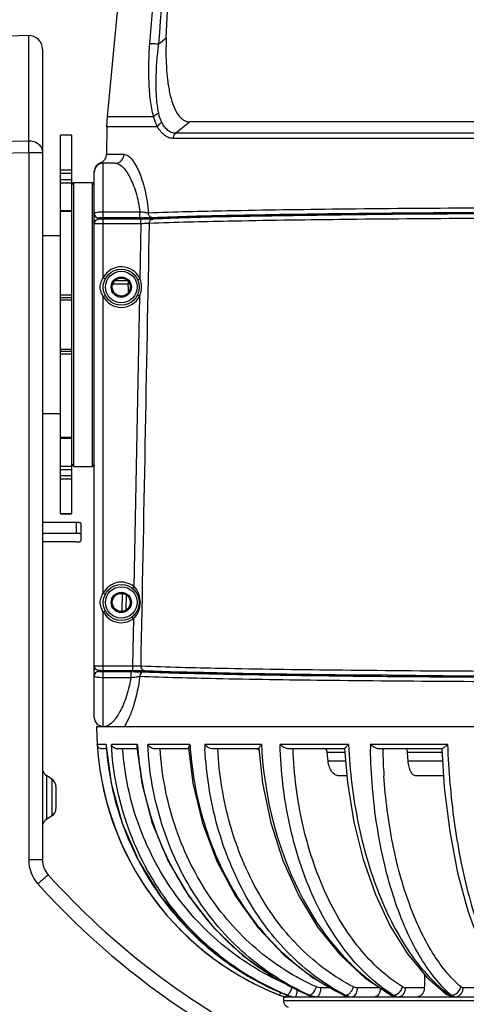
# Model space of a CAD drawing. Header units: millimetres. Extents: x -192 to 265, y -68 to 200.
# Tile 5 of 47: x -158 to -133, y 107 to 163. Entities that reach past the tile are written whole.
import ezdxf

# ---------------------------------------------------------------- set-up
doc = ezdxf.new("R2010")
doc.units = ezdxf.units.MM
doc.header["$LTSCALE"] = 16.335
doc.layers.get('0').update_dxf_attribs({"linetype": 'CONTINUOUS'})
doc.layers.add('02___PRT_ALL_AXES', color=7, linetype='CONTINUOUS')

msp = doc.modelspace()

# ---------------------------------------------------------------- linework, layer by layer
at = {"color": 7, "linetype": 'Continuous'}
for p, q in [((-153.23221, 157.51679), (-150.80942, 183.33967)), ((-149.92466, 161.9571), (-148.95952, 183.33967)), ((-157.68424, 162.08066), (-165.95823, 161.864)), ((-157.68424, 162.08066), (-157.68424, 156.13235)), ((-150.34498, 161.61218), (-149.92466, 161.9571)), ((-156.90229, 161.31892), (-156.90229, 115.61926)), ((-153.26437, 156.93797), (-153.23221, 157.51679)), ((-153.23221, 157.51679), (-150.63545, 157.51679)), ((-149.39693, 156.57796), (-148.60919, 157.22799)), ((-99.91739, 157.22799), (-148.60919, 157.22799)), ((-153.26437, 156.93797), (-153.29138, 155.39032)), ((-150.41344, 156.93797), (-153.26437, 156.93797)), ((-99.12966, 156.57796), (-149.39693, 156.57796)), ((-157.68424, 156.13235), (-164.98668, 155.98981)), ((-155.25129, 156.46446), (-155.88629, 156.46446)), ((-155.88629, 135.13157), (-155.88629, 156.46441)), ((-155.25129, 156.46293), (-155.88629, 156.46293)), ((-155.25129, 135.13157), (-155.25129, 156.46441)), ((-98.99857, 156.28118), (-149.52801, 156.28118)), ((-157.67759, 155.46866), (-159.44229, 155.43421)), ((-157.67759, 155.46866), (-157.67759, 115.61926)), ((-156.90229, 155.46866), (-157.67759, 155.46866)), ((-153.47329, 151.8078), (-153.47329, 154.89119)), ((-152.79944, 154.89119), (-153.47329, 154.89119)), ((-153.29138, 155.39032), (-152.30871, 155.39032)), ((-155.88629, 154.52057), (-155.25129, 154.52057)), ((-155.88629, 154.32815), (-155.25129, 154.32815)), ((-153.95689, 154.59248), (-153.98129, 154.43886)), ((-153.98129, 154.41988), (-153.98129, 154.43686)), ((-153.98129, 154.41929), (-153.98129, 154.4194)), ((-153.98129, 154.41925), (-153.98129, 154.41761)), ((-153.98129, 154.41727), (-153.98129, 154.41805)), ((-153.98129, 154.39057), (-153.98129, 154.41743)), ((-153.98129, 154.39057), (-153.98113, 154.40293)), ((-153.98129, 152.05715), (-153.98129, 154.38394)), ((-153.97695, 154.45405), (-153.97582, 154.45806)), ((-153.97582, 154.45806), (-153.97567, 154.45857)), ((-155.88629, 153.97002), (-155.25129, 153.97002)), ((-155.88629, 153.79042), (-155.25129, 153.79042)), ((-155.25129, 153.67199), (-155.12429, 153.79899)), ((-155.12429, 137.79699), (-155.12429, 153.79899)), ((-155.12429, 153.79899), (-154.10829, 153.79899)), ((-154.10829, 153.79899), (-154.10829, 137.79699)), ((-153.98129, 153.67199), (-154.10829, 153.79899)), ((-155.25129, 152.21009), (-155.88629, 152.21009)), ((-155.25129, 152.15791), (-155.88629, 152.15791)), ((-151.4121, 152.1318), (-153.47329, 152.1318)), ((-151.4121, 151.80779), (-151.4121, 152.1318)), ((-153.98129, 125.98385), (-153.98129, 152.04853)), ((-153.89234, 151.66759), (-153.98129, 151.66759)), ((-153.72729, 151.80319), (-153.72729, 151.73048)), ((-150.50899, 151.79457), (-153.72729, 151.79457)), ((-151.4121, 151.80779), (-153.47329, 151.8078)), ((-153.47329, 148.42982), (-153.47329, 151.73389)), ((-151.35399, 151.73389), (-153.47329, 151.73389)), ((-151.35369, 151.80783), (-151.4121, 151.80779)), ((-151.35399, 151.47989), (-151.35399, 151.73389)), ((-150.67113, 151.81711), (-150.6957, 151.81613)), ((-150.50899, 151.79457), (-150.50899, 151.74702)), ((-151.35399, 151.47989), (-153.47329, 151.47989)), ((-151.35399, 151.47989), (-151.41327, 148.37146)), ((-156.90229, 150.81449), (-155.88629, 150.81449)), ((-153.47329, 148.42982), (-153.3604, 148.37164)), ((-152.80032, 148.27142), (-152.12208, 148.27799)), ((-151.41327, 148.37146), (-151.52928, 148.31976)), ((-152.92957, 148.08874), (-152.07247, 148.0976)), ((-155.88629, 147.46864), (-155.25129, 147.46864)), ((-155.88629, 147.32199), (-155.25129, 147.32199)), ((-155.88629, 147.19499), (-155.25129, 147.19499)), ((-153.47329, 147.38256), (-153.3604, 147.44074)), ((-153.47329, 130.64982), (-153.47329, 147.38256)), ((-151.43177, 147.40146), (-151.74382, 131.01917)), ((-151.43177, 147.40146), (-151.54572, 147.45754)), ((-155.88629, 144.40099), (-155.25129, 144.40099)), ((-155.25129, 144.27399), (-155.88629, 144.27399)), ((-155.25129, 144.12734), (-155.88629, 144.12734)), ((-156.90229, 140.78149), (-155.88629, 140.78149)), ((-155.88629, 139.43807), (-155.25129, 139.43807)), ((-155.88629, 139.38589), (-155.25129, 139.38589)), ((-155.88629, 137.80556), (-155.25129, 137.80556)), ((-155.25129, 137.92399), (-155.12429, 137.79699)), ((-155.12429, 137.79699), (-154.10829, 137.79699)), ((-153.98129, 137.92399), (-154.10829, 137.79699)), ((-155.88629, 137.62596), (-155.25129, 137.62596)), ((-155.25129, 137.26783), (-155.88629, 137.26783)), ((-155.25129, 137.07541), (-155.88629, 137.07541)), ((-155.88629, 135.13305), (-155.25129, 135.13305)), ((-155.88629, 135.13152), (-155.25129, 135.13152)), ((-156.90229, 134.65012), (-154.99729, 134.65012)), ((-154.99729, 134.65012), (-154.99729, 134.02476)), ((-154.74329, 134.60601), (-154.74329, 133.98066)), ((-156.90229, 134.02476), (-154.99729, 134.02476)), ((-154.74329, 133.98066), (-154.74329, 133.5837)), ((-154.99729, 133.53959), (-156.90229, 133.53959)), ((-151.74382, 131.01917), (-151.8231, 130.91995)), ((-153.47329, 130.64982), (-153.3604, 130.59164)), ((-152.41213, 129.62591), (-152.39403, 130.62647)), ((-152.17587, 129.70927), (-152.16102, 130.53066)), ((-153.47329, 129.60256), (-153.3604, 129.66074)), ((-153.47329, 126.29849), (-153.47329, 129.60256)), ((-151.77831, 129.20671), (-151.85376, 129.30888)), ((-151.77831, 129.20671), (-151.82881, 126.55249)), ((-153.89271, 126.36479), (-153.98129, 126.36479)), ((-153.72729, 126.30187), (-153.72729, 126.22919)), ((-153.72729, 126.23781), (-150.98514, 126.23781)), ((-153.47329, 126.55249), (-151.82881, 126.55249)), ((-153.47329, 123.14119), (-153.47329, 126.22458)), ((-153.47329, 126.22458), (-151.91574, 126.22458)), ((-151.91574, 126.22458), (-151.91574, 125.90058)), ((-151.82881, 126.55249), (-151.82881, 126.29849)), ((-151.18748, 126.21606), (-151.14612, 126.21438)), ((-151.13982, 126.29069), (-151.13943, 126.29067)), ((-150.98514, 126.23781), (-150.98514, 126.28529)), ((-153.98129, 123.64919), (-153.98129, 125.97523)), ((-153.47329, 125.90058), (-151.91574, 125.90058)), ((-153.85429, 123.14119), (-94.67229, 123.14119)), ((-153.31519, 122.10909), (-153.81299, 122.10909)), ((-153.29613, 121.87119), (-153.54621, 121.87119)), ((-153.31519, 122.10909), (-153.31957, 122.04426)), ((-151.54768, 122.10909), (-153.01933, 122.10909)), ((-151.56343, 121.87119), (-152.67105, 121.87119)), ((-148.58771, 122.10909), (-150.96889, 122.10909)), ((-148.6585, 121.87119), (-150.55433, 121.87119)), ((-148.5718, 121.87727), (-148.56935, 121.84476)), ((-144.56465, 122.10909), (-147.75129, 122.10909)), ((-144.70948, 121.87119), (-147.28856, 121.87119)), ((-139.65432, 122.10909), (-143.50715, 122.10909)), ((-139.88471, 121.87119), (-143.01648, 121.87119)), ((-139.86591, 121.6613), (-140.84761, 121.6613)), ((-140.80062, 121.18676), (-140.84761, 121.6613)), ((-134.07133, 122.10909), (-138.42197, 122.10909)), ((-134.38838, 121.87119), (-137.9248, 121.87119)), ((-134.38601, 121.6613), (-136.32252, 121.6613)), ((-136.29106, 121.18676), (-136.32252, 121.6613)), ((-139.82339, 121.18676), (-140.80062, 121.18676)), ((-134.35353, 121.18676), (-136.29106, 121.18676)), ((-156.67608, 120.37418), (-156.67608, 117.8818)), ((-156.3665, 120.1678), (-156.67608, 120.37418)), ((-156.3665, 120.1678), (-156.3665, 118.08818)), ((-139.74816, 120.34719), (-140.17374, 120.34719)), ((-134.29606, 120.34719), (-135.84005, 120.34719)), ((-156.14029, 119.74512), (-156.14029, 118.51086)), ((-156.3665, 118.08818), (-156.67608, 117.8818)), ((-156.90229, 115.61926), (-157.67759, 115.61926)), ((-140.65701, 108.40032), (-141.21028, 108.40032)), ((-137.89074, 108.40032), (-139.14758, 108.40032)), ((-135.37843, 108.40032), (-136.43437, 108.40032)), ((-132.42148, 108.40032), (-133.18922, 108.40032)), ((-143.54287, 107.98976), (-143.54293, 107.98976)), ((-143.31329, 107.90119), (-143.31329, 107.6623)), ((-143.31307, 107.90119), (-105.21352, 107.90119)), ((-143.13168, 107.98976), (-143.13759, 107.99053)), ((-143.13759, 107.99053), (-143.06311, 107.96349)), ((-143.11145, 107.98976), (-143.13338, 107.99872)), ((-143.11145, 107.98976), (-143.13168, 107.98976)), ((-143.06311, 107.96349), (-142.83537, 107.91175)), ((-141.89584, 107.98976), (-141.92315, 107.99441)), ((-141.92315, 107.99441), (-141.85968, 107.9697)), ((-141.92002, 108.00002), (-141.89584, 107.98976)), ((-141.85628, 107.98976), (-141.89584, 107.98976)), ((-139.95474, 108.00274), (-139.9548, 108.00277)), ((-139.88938, 107.98976), (-139.95474, 108.00274)), ((-139.95474, 108.00274), (-139.89558, 107.97699)), ((-139.89558, 107.97699), (-139.6937, 107.9185)), ((-139.83221, 107.98976), (-139.88938, 107.98976)), ((-137.32281, 108.01892), (-137.32297, 108.01901)), ((-137.19999, 107.98976), (-137.32281, 108.01892)), ((-137.32281, 108.01892), (-137.26238, 107.98788)), ((-137.26238, 107.98788), (-137.06764, 107.92163)), ((-137.12771, 107.98976), (-137.19999, 107.98976)), ((-134.15009, 108.05128), (-134.15056, 108.05163)), ((-134.15009, 108.05128), (-134.0801, 108.00557)), ((-133.86096, 107.98976), (-133.9452, 107.98976)), ((-105.21329, 107.6623), (-143.31329, 107.6623))]:
    msp.add_line(p, q, dxfattribs=at)
for points in [[(-153.6363, 154.91805), (-153.77808, 154.84333), (-153.88703, 154.73168), (-153.95689, 154.59248)], [(-153.47329, 151.73389), (-153.52482, 151.73379), (-153.56824, 151.73357), (-153.60737, 151.73323), (-153.64178, 151.7328), (-153.67138, 151.73228), (-153.69617, 151.73169), (-153.71608, 151.73103), (-153.73259, 151.73022), (-153.74988, 151.72884), (-153.77533, 151.72507), (-153.80713, 151.71669), (-153.84009, 151.70311), (-153.87305, 151.68353), (-153.90401, 151.65795), (-153.93104, 151.62715), (-153.95326, 151.59147), (-153.96968, 151.5514), (-153.97924, 151.50766), (-153.98129, 151.47545)], [(-150.66646, 151.74162), (-150.72011, 151.73989), (-150.79296, 151.73822), (-150.88506, 151.73672), (-150.99504, 151.73546), (-151.1204, 151.73452), (-151.2575, 151.73399), (-151.35399, 151.73388)], [(-99.30884, 151.79133), (-101.15801, 151.84016), (-103.3172, 151.88488), (-105.75727, 151.92491), (-108.44537, 151.95972), (-111.34539, 151.98886), (-114.41846, 152.01193), (-117.62347, 152.02864), (-120.91756, 152.03876), (-124.25655, 152.04216), (-127.59564, 152.03879), (-130.89001, 152.02869), (-134.09548, 152.01201), (-137.16918, 151.98896), (-140.06998, 151.95985), (-142.75902, 151.92506), (-145.20016, 151.88505), (-147.36053, 151.84034), (-149.21098, 151.79153), (-150.66645, 151.74162)], [(-153.98129, 126.55693), (-153.97716, 126.51127), (-153.96416, 126.46519)], [(-153.96416, 126.46519), (-153.94378, 126.42404), (-153.91764, 126.38871), (-153.88735, 126.35966), (-153.85456, 126.33704), (-153.8208, 126.32067), (-153.78843, 126.31024), (-153.76091, 126.30488), (-153.74163, 126.30279), (-153.72653, 126.30182), (-153.70977, 126.30111), (-153.68897, 126.3005), (-153.66386, 126.29995), (-153.63494, 126.29948), (-153.60179, 126.29909), (-153.56456, 126.29878), (-153.52358, 126.29858), (-153.47947, 126.2985), (-151.82881, 126.29849)], [(-151.82881, 126.29849), (-151.6716, 126.29821), (-151.50662, 126.29724), (-151.36545, 126.29573), (-151.25266, 126.29385), (-151.17023, 126.29177), (-149.6785, 126.23973)], [(-149.6785, 126.23973), (-147.80751, 126.18969), (-145.61682, 126.14384), (-143.13631, 126.10278), (-140.39981, 126.06706), (-137.44454, 126.03716), (-134.3106, 126.01347), (-131.04047, 125.99632), (-127.67841, 125.98592)], [(-153.31947, 122.04405), (-153.0339, 119.92967), (-152.41176, 117.67908), (-151.47862, 115.54071), (-150.2537, 113.55868), (-148.76226, 111.77381), (-147.03518, 110.22289), (-145.1082, 108.93775), (-143.13759, 107.99054)], [(-151.5775, 121.97688), (-151.30498, 119.92955), (-150.70938, 117.67928), (-149.82064, 115.54145), (-148.65714, 113.56013), (-147.24299, 111.77605), (-145.60759, 110.22589), (-143.78494, 108.94132), (-141.92317, 107.99442)], [(-148.66481, 121.92182), (-148.41692, 119.93417), (-147.87452, 117.68613), (-147.06938, 115.54962), (-146.01807, 113.56903), (-144.74237, 111.78529), (-143.26888, 110.23517), (-141.62839, 108.95026), (-139.9548, 108.00277)], [(-144.70948, 121.8845), (-144.49611, 119.94526), (-144.03217, 117.70468), (-143.34785, 115.573), (-142.45639, 113.59432), (-141.37582, 111.81039), (-140.12833, 110.25846), (-138.73956, 108.97039), (-137.32297, 108.01901)], [(-139.88472, 121.87119), (-139.71421, 119.96835), (-139.35133, 117.74609), (-138.82171, 115.62942), (-138.13432, 113.6599), (-137.30041, 111.87644), (-136.33339, 110.31521), (-135.25291, 109.01384), (-134.15056, 108.05163)], [(-134.40037, 121.87119), (-134.25134, 119.69377), (-133.94464, 117.21296), (-133.50188, 114.87783), (-132.93207, 112.74816), (-132.24613, 110.87838), (-131.45491, 109.31548), (-130.58676, 108.12244)], [(-141.85968, 107.9697), (-141.64728, 107.91551), (-141.46458, 107.90119)], [(-134.0801, 108.00557), (-133.88632, 107.9251), (-133.70078, 107.90119)]]:
    msp.add_lwpolyline(points, dxfattribs=at)
for centre, radius in [((-152.45729, 147.90619), 1.016), ((-152.45729, 147.90619), 0.889), ((-152.45729, 130.12619), 1.016), ((-152.45729, 130.12619), 0.889)]:
    msp.add_circle(centre, radius, dxfattribs=at)
for centre, radius, start, end in [((-157.66429, 161.31892), 0.762, 0, 91.500003), ((-153.47329, 154.38319), 0.508, 90, 180.504138), ((-153.7993, 155.39919), 0.508, 288.504285, 359), ((-153.50615, 154.39073), 0.47514, 174.456961, 178.547841), ((-153.72699, 154.42127), 0.25211, 172.528385, 179.748556), ((-153.72728, 152.0486), 0.25404, 202.511388, 269.996674), ((-153.72729, 152.05721), 0.25402, 209.405803, 269.999158), ((-153.49717, 142.03741), 9.77031, 90.317469, 90.731979), ((-153.47432, 138.45315), 13.35464, 89.995604, 90.330311), ((-151.4071, 191.96907), 40.16128, 270.076207, 270.305651), ((-152.45729, 147.90619), 1.143, 24.020294, 152.733956), ((-146.73937, 148.25083), 5.3353, 180.139173, 181.645734), ((-152.12473, 148.76827), 0.6727, 274.456262, 281.087545), ((-177.69747, 146.26298), 25.6906, 3.653973, 4.095104), ((-177.6337, 146.26698), 25.6267, 3.224659, 3.654122), ((-177.5729, 146.27048), 25.5658, 3.03293, 3.22449), ((-152.45729, 147.90619), 1.143, 207.266044, 333.795066), ((-152.45729, 130.12619), 1.143, 51.37603, 152.733956), ((-152.43336, 130.3282), 0.97616, 43.640689, 45.059276), ((-152.45729, 130.12619), 1.143, 207.266044, 306.443662), ((-152.44196, 129.92457), 0.97762, 312.75273, 313.84208), ((-152.45974, 129.94289), 1.00315, 313.849827, 316.935591), ((-153.72728, 125.98377), 0.25404, 90.003326, 157.488612), ((-153.7273, 125.97519), 0.254, 89.998966, 148.431181), ((-153.48278, 137.32035), 11.09577, 269.281156, 270.048997), ((-151.91059, 85.94663), 40.27795, 89.882636, 90.007329), ((-151.91131, 85.21064), 41.01394, 89.694907, 89.883745), ((-159.2833, 127.07846), 7.46112, 350.303262, 350.916773), ((-153.47329, 123.64919), 0.508, 180, 270), ((-137.56692, 123.14119), 16.28737, 180, 248.474795), ((-137.56238, 123.13227), 16.28279, 183.602724, 220.110861), ((-136.87913, 123.19024), 16.47159, 183.763413, 183.985107), ((-136.86282, 123.19139), 16.48793, 183.98518, 184.663002), ((-134.11211, 123.25366), 17.4731, 183.755813, 184.172206), ((-134.09789, 123.25469), 17.48735, 184.172199, 184.559365), ((-129.12754, 123.32817), 19.49832, 183.584603, 184.103254), ((-129.11709, 123.32891), 19.5088, 184.103219, 184.267287), ((-127.14666, 122.91989), 20.62058, 182.25343, 182.904933), ((-103.66202, 122.60818), 34.76353, 180.822596, 181.224092), ((-104.5558, 122.59079), 33.17641, 181.242855, 183.889954), ((-156.39429, 120.79686), 0.508, 198.770349, 236.309932), ((-156.64829, 119.74512), 0.508, 0, 56.309932), ((-156.64829, 118.51086), 0.508, 303.690068, 0), ((-156.39429, 117.45912), 0.508, 123.690068, 161.229651), ((-155.64557, 115.61927), 2.03203, 180.000274, 222.061407), ((-155.63229, 115.61926), 1.27, 180, 222.061681), ((-124.26329, 143.92524), 43.52213, 222.061681, 243.439863), ((-124.27413, 143.92758), 44.28753, 222.061791, 224.909101), ((-124.32739, 143.91779), 44.2429, 224.948823, 243.666429), ((-137.56191, 123.13425), 16.28443, 220.115125, 220.633629), ((-137.56474, 123.13181), 16.28069, 220.633601, 221.845185), ((-137.56967, 123.12742), 16.27409, 221.845247, 222.158236), ((-137.57566, 123.12198), 16.26599, 222.158175, 223.213131), ((-137.58387, 123.11443), 16.25484, 223.213538, 225.622749), ((-137.56491, 123.13396), 16.28206, 225.623125, 228.237679), ((-137.56348, 123.1355), 16.28417, 228.237558, 230.577034), ((-137.57528, 123.12123), 16.26565, 230.577215, 231.801465), ((-137.58249, 123.11218), 16.25408, 231.801705, 233.317584), ((-137.5694, 123.13011), 16.27628, 233.318339, 237.217094), ((-137.12553, 122.97658), 16.14735, 231.735302, 231.956974), ((-137.12915, 122.97214), 16.14162, 231.957366, 237.558762), ((-137.57367, 123.12363), 16.26851, 237.217382, 238.537096), ((-137.57896, 123.11502), 16.25841, 238.537154, 239.309058), ((-137.58429, 123.10602), 16.24795, 239.309052, 240.134906), ((-137.16665, 122.91434), 16.07272, 237.561064, 240.172338), ((-137.58846, 123.0988), 16.23961, 240.134959, 240.362722), ((-137.58512, 123.1047), 16.24639, 240.362776, 240.921015), ((-137.5614, 123.14899), 16.29663, 240.923817, 248.466992), ((-137.1764, 122.89824), 16.0539, 240.173951, 248.225483), ((-143.07695, 109.17119), 1.27, 248.474795, 266.893916), ((-143.07655, 109.17219), 1.27106, 248.476873, 255.65237), ((-143.07685, 109.17135), 1.27017, 255.656339, 259.234992), ((-143.07677, 109.17224), 1.27106, 259.238874, 266.388462), ((-142.67103, 109.13941), 1.2385, 248.164677, 252.210475), ((-142.65637, 109.11105), 1.21012, 247.909627, 255.256149), ((-142.67205, 109.13671), 1.23561, 252.217457, 262.14741), ((-142.65782, 109.10609), 1.20495, 255.263192, 259.243528), ((-142.65819, 109.10431), 1.20314, 259.244909, 262.614233), ((-136.36739, 120.4336), 13.60062, 245.942397, 246.19805), ((-141.45688, 109.01984), 1.11971, 246.919152, 252.27288), ((-141.42873, 108.96617), 1.06591, 246.351884, 254.150929), ((-141.4605, 109.00899), 1.10827, 252.280004, 254.548425), ((-141.46254, 109.00149), 1.1005, 254.546927, 259.246778), ((-141.43357, 108.95025), 1.04928, 254.168273, 258.09723), ((-141.46388, 108.9949), 1.09377, 259.250971, 261.33842), ((-141.43525, 108.94245), 1.0413, 258.098831, 264.117056), ((-134.58683, 119.23861), 12.43598, 244.473831, 244.761461), ((-134.79497, 117.96538), 11.17527, 242.646326, 243.208236), ((-139.48883, 108.82822), 0.92922, 244.464937, 252.75392), ((-139.50037, 108.79246), 0.89165, 252.780666, 259.937008), ((-139.46089, 108.716), 0.81496, 256.50742, 260.962746), ((-132.37201, 116.60956), 9.87979, 240.077619, 240.746667), ((-132.58922, 115.283), 8.59006, 236.982588, 238.106535), ((-136.78383, 108.55291), 0.65984, 238.590194, 243.410682), ((-129.54352, 114.02528), 7.47009, 232.463329, 233.896875), ((-129.66915, 112.86555), 6.42997, 227.237854, 229.313694), ((-133.56238, 108.34758), 0.46603, 230.156679, 235.642578), ((-142.93229, 107.6623), 0.381, 180, 250.606199)]:
    msp.add_arc(centre, radius, start, end, dxfattribs=at)
msp.add_ellipse((-124.26329, 121.87119), major_axis=(13.20676, 982.23638), ratio=0.01113081, start_param=-4.69929073, end_param=-4.69852441, dxfattribs=at)
for points in [[(-150.84352, 161.64113), (-150.26358, 168.87405), (-149.68276, 176.1069), (-149.10083, 183.33967)], [(-150.34498, 161.61218), (-150.06922, 165.04733), (-149.79326, 168.48246), (-149.51706, 171.91757)], [(-153.94858, 151.93249), (-153.96969, 151.96991), (-153.98129, 152.01419), (-153.98129, 152.05715)], [(-153.96196, 151.95134), (-153.97458, 151.98186), (-153.98129, 152.0155), (-153.98129, 152.04853)], [(-150.6957, 151.81615), (-150.72634, 151.81637), (-150.75755, 151.82355), (-150.78537, 151.8364)], [(-150.15589, 151.79871), (-150.12711, 151.79851), (-150.09688, 151.78517), (-150.07648, 151.76488)], [(-150.88879, 151.49226), (-151.04695, 143.17781), (-151.20489, 134.86336), (-151.36262, 126.54891)], [(-151.41327, 148.37146), (-151.36093, 148.22335), (-151.33524, 148.06369), (-151.33586, 147.9066)], [(-151.33586, 147.9066), (-151.33651, 147.73521), (-151.36855, 147.56076), (-151.43177, 147.40146)], [(-153.94371, 126.10816), (-153.96783, 126.06893), (-153.98129, 126.02127), (-153.98129, 125.97523)], [(-153.96196, 126.08104), (-153.97458, 126.05051), (-153.98129, 126.01688), (-153.98129, 125.98385)], [(-151.18748, 126.21606), (-151.21753, 126.21583), (-151.24812, 126.20898), (-151.27553, 126.19665)], [(-150.6313, 126.23363), (-150.60256, 126.23383), (-150.57236, 126.24705), (-150.5519, 126.26723)], [(-144.77401, 121.85598), (-144.79499, 121.86572), (-144.81858, 121.87119), (-144.84172, 121.87119)], [(-141.21028, 108.40032), (-141.29557, 108.40032), (-141.38254, 108.41903), (-141.46058, 108.45347)], [(-139.88369, 107.91995), (-139.8938, 107.91309), (-139.90504, 107.90749), (-139.91683, 107.90429)], [(-139.65103, 107.92354), (-139.71356, 107.93853), (-139.77467, 107.96108), (-139.83221, 107.98976)], [(-136.92872, 107.91116), (-136.98078, 107.92127), (-137.03174, 107.93915), (-137.07917, 107.96286)], [(-133.75233, 107.92354), (-133.77801, 107.9338), (-133.80254, 107.94728), (-133.82539, 107.96286)], [(-133.63923, 107.90119), (-133.67766, 107.90119), (-133.71664, 107.90928), (-133.75233, 107.92354)]]:
    msp.add_open_spline(points, degree=3, dxfattribs=at)
for points, knots in [([(-150.63545, 157.51679), (-150.71733, 157.81706), (-150.83156, 158.46215), (-150.93504, 159.84074), (-150.90181, 160.91435), (-150.84352, 161.64113)], [0, 0, 0, 0, 0.22526, 0.47230232, 1, 1, 1, 1]), ([(-150.84352, 161.64113), (-150.77514, 161.64461), (-150.60845, 161.6339), (-150.44252, 161.62211), (-150.34498, 161.61218)], [0, 0, 0, 0, 0.41117459, 1, 1, 1, 1]), ([(-150.34917, 157.70958), (-150.41006, 157.99833), (-150.48258, 158.61416), (-150.50999, 159.9198), (-150.43018, 160.92993), (-150.34498, 161.61218)], [0, 0, 0, 0, 0.22607781, 0.47326314, 1, 1, 1, 1]), ([(-149.92466, 161.9571), (-149.93683, 161.68685), (-149.9484, 161.15056), (-149.92622, 160.35772), (-149.86117, 159.59533), (-149.74809, 158.88254), (-149.58027, 158.24672), (-149.37909, 157.78639), (-149.17087, 157.50169), (-149.0016, 157.34693), (-148.81194, 157.24941), (-148.67566, 157.22799), (-148.60919, 157.22799)], [0, 0, 0, 0, 0.15518993, 0.30758087, 0.45478529, 0.59387209, 0.72100301, 0.83147288, 0.8793634, 0.92242224, 0.96186834, 1, 1, 1, 1]), ([(-150.63546, 157.51679), (-150.62267, 157.53905), (-150.54915, 157.63127), (-150.43721, 157.6863), (-150.34917, 157.70958)], [0, 0, 0, 0, 0.21989249, 1, 1, 1, 1]), ([(-150.17176, 157.19099), (-150.19137, 157.22963), (-150.2679, 157.39599), (-150.32035, 157.57292), (-150.34917, 157.70958)], [0, 0, 0, 0, 0.23680338, 1, 1, 1, 1]), ([(-150.41344, 156.93797), (-150.43695, 156.98109), (-150.52942, 157.16637), (-150.59649, 157.36384), (-150.63545, 157.51679)], [0, 0, 0, 0, 0.23733634, 1, 1, 1, 1]), ([(-150.41344, 156.93797), (-150.40462, 156.96417), (-150.35228, 157.07137), (-150.25389, 157.15233), (-150.17176, 157.19099)], [0, 0, 0, 0, 0.23345992, 1, 1, 1, 1]), ([(-149.39693, 156.57796), (-149.47346, 156.57719), (-149.63194, 156.60441), (-149.84578, 156.73441), (-150.02864, 156.93663), (-150.12609, 157.10103), (-150.17176, 157.19099)], [0, 0, 0, 0, 0.22080298, 0.45140115, 0.7089216, 1, 1, 1, 1]), ([(-149.52801, 156.28118), (-149.61256, 156.28122), (-149.78766, 156.31185), (-150.02794, 156.44962), (-150.24052, 156.66468), (-150.35778, 156.84114), (-150.41344, 156.93797)], [0, 0, 0, 0, 0.21997679, 0.45148622, 0.70942742, 1, 1, 1, 1]), ([(-149.52801, 156.28118), (-149.52758, 156.30974), (-149.51558, 156.41907), (-149.45822, 156.52452), (-149.39693, 156.57796)], [0, 0, 0, 0, 0.2599742, 1, 1, 1, 1]), ([(-156.90229, 155.56349), (-156.90229, 155.63989), (-156.94903, 155.80251), (-157.13134, 155.99076), (-157.38829, 156.10969), (-157.58419, 156.13431), (-157.68424, 156.13235)], [0, 0, 0, 0, 0.2154297, 0.45280882, 0.71779817, 1, 1, 1, 1]), ([(-157.68424, 156.13235), (-157.68424, 156.08623), (-157.68341, 155.86499), (-157.68052, 155.64376), (-157.67759, 155.46866)], [0, 0, 0, 0, 0.20847705, 1, 1, 1, 1]), ([(-153.47329, 154.89119), (-153.49702, 154.89119), (-153.53798, 154.89446), (-153.58926, 154.90335), (-153.61883, 154.91361), (-153.63325, 154.91613), (-153.6363, 154.91805)], [0, 0, 0, 0, 0.42924097, 0.74253967, 0.93489337, 1, 1, 1, 1]), ([(-152.79944, 154.89119), (-152.67491, 154.89119), (-152.41357, 155.00121), (-152.31086, 155.26277), (-152.30871, 155.39032)], [0, 0, 0, 0, 0.49396521, 1, 1, 1, 1]), ([(-152.79944, 154.89119), (-152.65334, 154.89116), (-152.41909, 154.73601), (-152.1824, 154.45025), (-151.98268, 154.12496), (-151.79727, 153.72281), (-151.56631, 153.05981), (-151.45771, 152.51392), (-151.4121, 152.1318)], [0, 0, 0, 0, 0.13557241, 0.23211184, 0.3494496, 0.48689924, 0.64288118, 1, 1, 1, 1]), ([(-152.30871, 155.39032), (-152.15252, 155.39024), (-151.9082, 155.1857), (-151.6747, 154.84565), (-151.38269, 154.27068), (-151.09257, 153.3413), (-150.96593, 152.524), (-150.92852, 152.07452)], [0, 0, 0, 0, 0.12536316, 0.22087227, 0.33929769, 0.63797768, 1, 1, 1, 1]), ([(-153.97907, 154.43662), (-153.97884, 154.43904), (-153.97812, 154.44484), (-153.97782, 154.45074), (-153.97695, 154.45405)], [0, 0, 0, 0, 0.41499248, 1, 1, 1, 1]), ([(-153.47329, 152.1318), (-153.53842, 152.13179), (-153.65894, 152.12866), (-153.81558, 152.11562), (-153.91865, 152.09657), (-153.9683, 152.0775), (-153.98129, 152.06318), (-153.98129, 152.05715)], [0, 0, 0, 0, 0.3734102, 0.6898735, 0.90424744, 0.96547434, 1, 1, 1, 1]), ([(-150.92853, 152.07452), (-150.99202, 152.08936), (-151.15346, 152.11053), (-151.31506, 152.12621), (-151.4121, 152.13179)], [0, 0, 0, 0, 0.4014994, 1, 1, 1, 1]), ([(-97.59807, 152.07452), (-99.07582, 152.13317), (-102.65088, 152.2184), (-108.76671, 152.30748), (-116.17699, 152.36367), (-124.2633, 152.38349), (-132.34962, 152.36367), (-139.75988, 152.30748), (-145.8757, 152.2184), (-149.45076, 152.13317), (-150.92852, 152.07452)], [0, 0, 0, 0, 0.08318491, 0.20112928, 0.34403763, 0.50000028, 0.65596275, 0.79887075, 0.91681505, 1, 1, 1, 1]), ([(-97.85578, 151.81713), (-99.32239, 151.8755), (-102.86667, 151.96052), (-108.92586, 152.0493), (-116.26152, 152.10532), (-124.2637, 152.12507), (-132.26585, 152.10532), (-139.6014, 152.0493), (-145.66044, 151.96051), (-149.20459, 151.87549), (-150.67113, 151.81711)], [0, 0, 0, 0, 0.08336293, 0.20134233, 0.34417635, 0.50000494, 0.65583269, 0.79866447, 0.91664084, 1, 1, 1, 1]), ([(-98.3707, 151.79871), (-98.98283, 151.82498), (-100.38279, 151.87164), (-103.8122, 151.95481), (-109.11183, 152.03242), (-116.34278, 152.08991), (-124.26329, 152.10951), (-132.1838, 152.08991), (-139.41475, 152.03242), (-144.71438, 151.95481), (-148.1438, 151.87164), (-149.54375, 151.82498), (-150.15589, 151.79871)], [0, 0, 0, 0, 0.03549029, 0.08113461, 0.19870655, 0.34249849, 0.49999999, 0.6575015, 0.80129345, 0.9188654, 0.96450969, 1, 1, 1, 1]), ([(-153.62199, 151.80693), (-153.63684, 151.80673), (-153.66188, 151.80566), (-153.69756, 151.80691), (-153.7127, 151.80237), (-153.72728, 151.80553), (-153.72729, 151.80319)], [0, 0, 0, 0, 0.42265253, 0.73861906, 0.93350962, 1, 1, 1, 1]), ([(-150.81731, 151.81271), (-150.84379, 151.81216), (-150.96897, 151.80996), (-151.09416, 151.80889), (-151.19286, 151.80836)], [0, 0, 0, 0, 0.21158881, 1, 1, 1, 1]), ([(-150.78537, 151.8364), (-150.82825, 151.85621), (-150.90375, 151.92646), (-150.92902, 152.02527), (-150.92854, 152.07452)], [0, 0, 0, 0, 0.48956522, 1, 1, 1, 1]), ([(-97.63779, 151.49226), (-99.11932, 151.55038), (-102.69641, 151.63524), (-108.80811, 151.72378), (-116.20138, 151.77966), (-124.26329, 151.79934), (-132.3252, 151.77966), (-139.71847, 151.72378), (-145.83017, 151.63524), (-149.40727, 151.55038), (-150.88879, 151.49226)], [0, 0, 0, 0, 0.08352055, 0.2015439, 0.34431834, 0.49999994, 0.65568155, 0.79845602, 0.91647942, 1, 1, 1, 1]), ([(-150.88879, 151.49226), (-150.8882, 151.55403), (-150.84552, 151.67911), (-150.72454, 151.73927), (-150.66646, 151.74162)], [0, 0, 0, 0, 0.51524968, 1, 1, 1, 1]), ([(-150.6957, 151.81613), (-150.70402, 151.8158), (-150.74455, 151.81435), (-150.7851, 151.81338), (-150.81731, 151.81271)], [0, 0, 0, 0, 0.20549665, 1, 1, 1, 1]), ([(-150.15589, 151.79871), (-150.17497, 151.79789), (-150.29266, 151.79502), (-150.41038, 151.79457), (-150.50899, 151.79457)], [0, 0, 0, 0, 0.16227143, 1, 1, 1, 1]), ([(-153.91323, 151.47767), (-153.92302, 151.47752), (-153.93933, 151.47677), (-153.96244, 151.47769), (-153.97208, 151.47472), (-153.98128, 151.47692), (-153.98129, 151.47545)], [0, 0, 0, 0, 0.43128444, 0.74499302, 0.93545368, 1, 1, 1, 1]), ([(-153.47329, 151.47989), (-153.51712, 151.47989), (-153.66377, 151.47967), (-153.81042, 151.47922), (-153.91323, 151.47767)], [0, 0, 0, 0, 0.2988559, 1, 1, 1, 1]), ([(-150.88879, 151.49226), (-150.91468, 151.49048), (-151.06967, 151.4835), (-151.22481, 151.48112), (-151.35399, 151.47989)], [0, 0, 0, 0, 0.1672353, 1, 1, 1, 1]), ([(-153.64263, 147.90619), (-153.64263, 147.99897), (-153.61165, 148.1857), (-153.52585, 148.35334), (-153.47329, 148.42982)], [0, 0, 0, 0, 0.49994615, 1, 1, 1, 1]), ([(-153.47329, 147.38256), (-153.52585, 147.45903), (-153.61166, 147.62668), (-153.64262, 147.81341), (-153.64263, 147.90619)], [0, 0, 0, 0, 0.50005325, 1, 1, 1, 1]), ([(-154.99729, 134.65012), (-154.98077, 134.65012), (-154.94834, 134.64957), (-154.90127, 134.64714), (-154.85787, 134.6432), (-154.82483, 134.63864), (-154.80151, 134.63422), (-154.78669, 134.63079), (-154.77387, 134.62714), (-154.76319, 134.6233), (-154.7547, 134.61931), (-154.74846, 134.61519), (-154.74439, 134.61089), (-154.74329, 134.60751), (-154.74329, 134.60601)], [0, 0, 0, 0, 0.1876763, 0.36836413, 0.53537117, 0.68260021, 0.74714307, 0.80489304, 0.85541584, 0.89840777, 0.93375458, 0.96166225, 0.98298606, 1, 1, 1, 1]), ([(-154.74329, 133.98066), (-154.74329, 133.98215), (-154.74439, 133.98554), (-154.74846, 133.98984), (-154.7547, 133.99396), (-154.76319, 133.99794), (-154.77387, 134.00178), (-154.78669, 134.00544), (-154.80151, 134.00887), (-154.82483, 134.01329), (-154.85787, 134.01785), (-154.90127, 134.02179), (-154.94834, 134.02422), (-154.98077, 134.02476), (-154.99729, 134.02476)], [0, 0, 0, 0, 0.01701394, 0.03833775, 0.06624542, 0.10159223, 0.14458416, 0.19510696, 0.25285693, 0.31739979, 0.46462883, 0.63163587, 0.8123237, 1, 1, 1, 1]), ([(-154.99729, 133.53959), (-154.98077, 133.53959), (-154.94834, 133.54013), (-154.90127, 133.54256), (-154.85787, 133.5465), (-154.82483, 133.55107), (-154.80151, 133.55549), (-154.78669, 133.55892), (-154.77387, 133.56257), (-154.76319, 133.56641), (-154.7547, 133.57039), (-154.74846, 133.57451), (-154.74439, 133.57882), (-154.74329, 133.5822), (-154.74329, 133.5837)], [0, 0, 0, 0, 0.1876763, 0.36836413, 0.53537117, 0.68260021, 0.74714307, 0.80489304, 0.85541584, 0.89840777, 0.93375458, 0.96166225, 0.98298606, 1, 1, 1, 1]), ([(-153.64263, 130.12619), (-153.64263, 130.21897), (-153.61165, 130.4057), (-153.52585, 130.57334), (-153.47329, 130.64982)], [0, 0, 0, 0, 0.49994615, 1, 1, 1, 1]), ([(-151.72693, 131.00189), (-151.61805, 130.88773), (-151.45377, 130.60502), (-151.40292, 130.28635), (-151.40357, 130.12789)], [0, 0, 0, 0, 0.4988805, 1, 1, 1, 1]), ([(-153.47329, 129.60256), (-153.52585, 129.67903), (-153.61166, 129.84668), (-153.64262, 130.03341), (-153.64263, 130.12619)], [0, 0, 0, 0, 0.50005325, 1, 1, 1, 1]), ([(-151.40357, 130.12789), (-151.40421, 129.96985), (-151.45709, 129.65322), (-151.61989, 129.37233), (-151.72685, 129.25792)], [0, 0, 0, 0, 0.50225412, 1, 1, 1, 1]), ([(-153.98129, 126.55693), (-153.98128, 126.55546), (-153.97208, 126.55766), (-153.96244, 126.55469), (-153.93933, 126.55561), (-153.92302, 126.55486), (-153.91323, 126.55471)], [0, 0, 0, 0, 0.06454574, 0.25500623, 0.56871501, 1, 1, 1, 1]), ([(-153.91323, 126.55471), (-153.88632, 126.5543), (-153.73968, 126.5528), (-153.59303, 126.55249), (-153.47329, 126.55249)], [0, 0, 0, 0, 0.18351078, 1, 1, 1, 1]), ([(-153.72729, 126.22919), (-153.72728, 126.22685), (-153.7127, 126.23), (-153.69756, 126.22547), (-153.66188, 126.22672), (-153.63684, 126.22565), (-153.62199, 126.22545)], [0, 0, 0, 0, 0.06649039, 0.26138094, 0.57734744, 1, 1, 1, 1]), ([(-151.82881, 126.55249), (-151.78029, 126.55296), (-151.62491, 126.55349), (-151.46937, 126.55435), (-151.36262, 126.54891)], [0, 0, 0, 0, 0.3122036, 1, 1, 1, 1]), ([(-151.69291, 126.224), (-151.65664, 126.22381), (-151.5289, 126.22294), (-151.40116, 126.22147), (-151.30972, 126.21955)], [0, 0, 0, 0, 0.28399207, 1, 1, 1, 1]), ([(-151.27553, 126.19665), (-151.3177, 126.17769), (-151.39256, 126.11045), (-151.41985, 126.01468), (-151.42093, 125.96654)], [0, 0, 0, 0, 0.48987151, 1, 1, 1, 1]), ([(-151.36262, 126.54891), (-151.36403, 126.4857), (-151.32322, 126.35607), (-151.19932, 126.29315), (-151.13982, 126.29069)], [0, 0, 0, 0, 0.51497758, 1, 1, 1, 1]), ([(-151.36262, 126.54891), (-149.86504, 126.48903), (-146.23655, 126.40222), (-140.02394, 126.31141), (-132.48881, 126.25415), (-124.26329, 126.23394), (-116.03777, 126.25415), (-108.50264, 126.31141), (-102.29004, 126.40222), (-98.66154, 126.48903), (-97.16397, 126.54891)], [0, 0, 0, 0, 0.08295143, 0.20086517, 0.34388349, 0.50000006, 0.65611663, 0.79913491, 0.9170486, 1, 1, 1, 1]), ([(-151.30972, 126.21955), (-151.29775, 126.21929), (-151.25699, 126.21837), (-151.21624, 126.21723), (-151.18748, 126.21606)], [0, 0, 0, 0, 0.293853, 1, 1, 1, 1]), ([(-151.14612, 126.21438), (-149.66097, 126.15438), (-146.06189, 126.06748), (-139.8993, 125.97656), (-132.42409, 125.91924), (-124.26383, 125.899), (-116.10352, 125.91924), (-108.62818, 125.97655), (-102.46543, 126.06747), (-98.86624, 126.15436), (-97.38105, 126.21436)], [0, 0, 0, 0, 0.0829275, 0.20084374, 0.34386634, 0.49999509, 0.65612472, 0.79914985, 0.91706997, 1, 1, 1, 1]), ([(-150.98514, 126.23781), (-150.94788, 126.23781), (-150.82994, 126.23729), (-150.71192, 126.23716), (-150.6313, 126.23363)], [0, 0, 0, 0, 0.315876, 1, 1, 1, 1]), ([(-153.98129, 125.97523), (-153.98129, 125.9692), (-153.9683, 125.95488), (-153.91865, 125.93581), (-153.81558, 125.91676), (-153.65894, 125.90372), (-153.53842, 125.90059), (-153.47329, 125.90058)], [0, 0, 0, 0, 0.03452567, 0.09575257, 0.31012649, 0.62658982, 1, 1, 1, 1]), ([(-151.92878, 125.82176), (-151.99242, 125.44931), (-152.16007, 124.77771), (-152.48126, 124.0261), (-152.77703, 123.57085), (-153.01657, 123.29388), (-153.2471, 123.1412), (-153.39101, 123.14119)], [0, 0, 0, 0, 0.35626357, 0.64938441, 0.76719895, 0.86431475, 1, 1, 1, 1]), ([(-151.42094, 125.96654), (-151.48627, 125.40633), (-151.64438, 124.61678), (-151.98761, 123.68581), (-152.18254, 123.30365), (-152.28605, 123.14119)], [0, 0, 0, 0, 0.56906972, 0.80563735, 1, 1, 1, 1]), ([(-151.91574, 125.90059), (-151.81644, 125.90814), (-151.6511, 125.92705), (-151.48596, 125.95083), (-151.42095, 125.96654)], [0, 0, 0, 0, 0.59822402, 1, 1, 1, 1]), ([(-151.42094, 125.96654), (-149.99336, 125.90879), (-146.53935, 125.82393), (-140.62055, 125.73404), (-133.41953, 125.67502), (-128.24439, 125.65891), (-125.534, 125.65689)], [0, 0, 0, 0, 0.16555781, 0.4003252, 0.68593099, 1, 1, 1, 1]), ([(-153.54621, 121.87119), (-153.61623, 121.87119), (-153.7492, 121.92624), (-153.80743, 122.05186), (-153.81299, 122.10909)], [0, 0, 0, 0, 0.54905276, 1, 1, 1, 1]), ([(-153.29618, 121.85101), (-153.20483, 120.73108), (-152.79204, 118.50456), (-151.50957, 115.36778), (-149.61966, 112.56283), (-148.0025, 110.99009), (-147.12551, 110.29836)], [0, 0, 0, 0, 0.2506468, 0.50100394, 0.7508454, 1, 1, 1, 1]), ([(-143.13338, 107.99872), (-144.5133, 108.56334), (-147.13387, 110.11094), (-150.25024, 113.45262), (-152.33719, 117.55536), (-152.93166, 120.58546), (-153.01933, 122.10909)], [0, 0, 0, 0, 0.24697714, 0.49600171, 0.74719456, 1, 1, 1, 1]), ([(-152.67105, 121.87119), (-152.75209, 121.87119), (-152.9006, 121.92716), (-152.99575, 122.04797), (-153.01933, 122.10909)], [0, 0, 0, 0, 0.55297511, 1, 1, 1, 1]), ([(-143.00827, 108.53883), (-144.3032, 109.08903), (-146.75989, 110.57165), (-149.69246, 113.72814), (-151.681, 117.58592), (-152.27715, 120.43524), (-152.38291, 121.87119)], [0, 0, 0, 0, 0.24701112, 0.49605204, 0.74721906, 1, 1, 1, 1]), ([(-151.54768, 122.10909), (-151.55308, 122.09785), (-151.57068, 122.05607), (-151.57991, 122.00975), (-151.5775, 121.97688)], [0, 0, 0, 0, 0.27449694, 1, 1, 1, 1]), ([(-151.52991, 121.86459), (-151.4102, 120.36338), (-150.78307, 117.39399), (-148.74008, 113.37514), (-145.7492, 110.09617), (-143.23896, 108.56058), (-141.92002, 108.00002)], [0, 0, 0, 0, 0.25566075, 0.50846479, 0.75670742, 1, 1, 1, 1]), ([(-150.55433, 121.87119), (-150.60095, 121.87119), (-150.7633, 121.90297), (-150.90488, 122.01172), (-150.96889, 122.10909)], [0, 0, 0, 0, 0.28575068, 1, 1, 1, 1]), ([(-141.91175, 108.01438), (-142.55009, 108.29935), (-143.79311, 108.97321), (-145.4968, 110.25835), (-147.01914, 111.79886), (-148.77612, 114.16381), (-150.36574, 117.59633), (-150.89382, 120.59337), (-150.96889, 122.10909)], [0, 0, 0, 0, 0.11923117, 0.24007109, 0.36274597, 0.48732365, 0.74116161, 1, 1, 1, 1]), ([(-141.46058, 108.45347), (-142.07281, 108.72365), (-143.26584, 109.36258), (-144.90456, 110.58185), (-146.37317, 112.0445), (-148.07549, 114.29206), (-149.63308, 117.55993), (-150.17703, 120.42115), (-150.27037, 121.87119)], [0, 0, 0, 0, 0.11924168, 0.24008117, 0.36274001, 0.4872895, 0.74108794, 1, 1, 1, 1]), ([(-148.58771, 122.10909), (-148.61104, 122.07771), (-148.64675, 122.01947), (-148.66691, 121.951), (-148.66483, 121.92179)], [0, 0, 0, 0, 0.57184261, 1, 1, 1, 1]), ([(-148.56935, 121.84476), (-148.4556, 120.35386), (-147.89192, 117.42561), (-146.07354, 113.43478), (-143.41414, 110.15902), (-141.14032, 108.58696), (-139.94579, 108.01653)], [0, 0, 0, 0, 0.26385405, 0.52067637, 0.76640742, 1, 1, 1, 1]), ([(-147.28856, 121.87119), (-147.38221, 121.87119), (-147.55689, 121.93583), (-147.69575, 122.04741), (-147.75129, 122.10909)], [0, 0, 0, 0, 0.53011966, 1, 1, 1, 1]), ([(-139.9298, 108.03964), (-141.0483, 108.61827), (-143.16853, 110.21687), (-145.58946, 113.50169), (-147.2037, 117.48664), (-147.66549, 120.39188), (-147.74074, 121.87486)], [0, 0, 0, 0, 0.22815258, 0.47207999, 0.73097707, 1, 1, 1, 1]), ([(-139.36639, 108.45347), (-140.4588, 109.0055), (-142.53312, 110.54379), (-144.90529, 113.72639), (-146.49008, 117.59947), (-146.94569, 120.42714), (-147.02118, 121.87119)], [0, 0, 0, 0, 0.22792392, 0.47174678, 0.73072551, 1, 1, 1, 1]), ([(-144.69677, 121.79016), (-144.70197, 121.79739), (-144.7233, 121.8239), (-144.75122, 121.8454), (-144.77401, 121.85598)], [0, 0, 0, 0, 0.26173357, 1, 1, 1, 1]), ([(-144.56465, 122.10909), (-144.60386, 122.06884), (-144.6547, 122.00947), (-144.69815, 121.93139), (-144.71041, 121.89791), (-144.70946, 121.88451)], [0, 0, 0, 0, 0.62273938, 0.85121607, 1, 1, 1, 1]), ([(-144.56465, 122.10909), (-144.50933, 121.13703), (-144.07037, 117.46375), (-142.70542, 113.85304), (-141.12401, 111.62956)], [0, 0, 0, 0, 0.26299318, 1, 1, 1, 1]), ([(-143.01648, 121.87119), (-143.11096, 121.87119), (-143.29147, 121.94123), (-143.44064, 122.04885), (-143.50715, 122.10909)], [0, 0, 0, 0, 0.51285096, 1, 1, 1, 1]), ([(-137.26989, 108.08019), (-139.25816, 109.37216), (-141.14319, 112.0771), (-142.4691, 115.60056), (-143.21312, 118.4099), (-143.46625, 120.6191), (-143.50715, 122.10909)], [0, 0, 0, 0, 0.44996453, 0.580879, 0.71714334, 1, 1, 1, 1]), ([(-136.61213, 108.45347), (-137.52699, 109.02342), (-138.77777, 110.1915), (-140.10148, 112.079), (-140.98649, 113.75423), (-141.71096, 115.60762), (-142.45604, 118.30406), (-142.7229, 120.43368), (-142.77737, 121.87119)], [0, 0, 0, 0, 0.2114609, 0.328126, 0.45186831, 0.58208422, 0.717782, 1, 1, 1, 1]), ([(-140.84761, 121.6613), (-140.85039, 121.68944), (-140.86151, 121.74257), (-140.89552, 121.81099), (-140.94392, 121.85879), (-140.98523, 121.87119), (-141.00433, 121.87119)], [0, 0, 0, 0, 0.29911871, 0.56783991, 0.79802379, 1, 1, 1, 1]), ([(-139.65432, 122.10909), (-139.68504, 122.08266), (-139.7284, 122.04305), (-139.78142, 121.99002), (-139.81472, 121.95471), (-139.84235, 121.92375), (-139.86121, 121.90092), (-139.87298, 121.8866), (-139.87859, 121.87842), (-139.8827, 121.87467), (-139.88394, 121.87119), (-139.88471, 121.87119)], [0, 0, 0, 0, 0.36650014, 0.53071298, 0.67818044, 0.8052356, 0.90635334, 0.94498778, 0.97432715, 0.99309495, 1, 1, 1, 1]), ([(-139.65432, 122.10909), (-139.58201, 120.62364), (-139.23245, 117.75345), (-138.26221, 114.35112), (-137.178, 111.95227), (-136.01843, 109.9941), (-134.92021, 108.73586), (-134.09481, 108.10177)], [0, 0, 0, 0, 0.28851534, 0.55856944, 0.68275301, 0.79808148, 1, 1, 1, 1]), ([(-137.9248, 121.87119), (-137.9693, 121.87119), (-138.06097, 121.89236), (-138.23046, 121.96973), (-138.3483, 122.0506), (-138.42197, 122.10909)], [0, 0, 0, 0, 0.23900153, 0.49477532, 1, 1, 1, 1]), ([(-134.03482, 108.1448), (-134.36564, 108.45061), (-135.00169, 109.1695), (-135.82364, 110.44279), (-136.55371, 111.94697), (-137.41484, 114.30175), (-138.15509, 117.63052), (-138.38667, 120.41718), (-138.41761, 121.86553)], [0, 0, 0, 0, 0.0918122, 0.19447174, 0.30803812, 0.43183528, 0.70476438, 1, 1, 1, 1]), ([(-136.32252, 121.6613), (-136.32437, 121.68919), (-136.33254, 121.74154), (-136.35729, 121.81877), (-136.40343, 121.87119), (-136.43527, 121.87119)], [0, 0, 0, 0, 0.33337657, 0.62018745, 1, 1, 1, 1]), ([(-134.28351, 121.93929), (-134.30419, 121.92274), (-134.3324, 121.90011), (-134.36741, 121.87772), (-134.38225, 121.87119), (-134.38838, 121.87119)], [0, 0, 0, 0, 0.63078358, 0.85402678, 1, 1, 1, 1]), ([(-134.07133, 122.10909), (-134.09099, 122.09397), (-134.16235, 122.03816), (-134.23215, 121.98039), (-134.28351, 121.93929)], [0, 0, 0, 0, 0.27377719, 1, 1, 1, 1]), ([(-134.07133, 122.10909), (-134.01536, 120.64882), (-133.77762, 117.84703), (-133.14571, 114.48676), (-132.44052, 112.09139), (-131.85746, 110.5657), (-131.21253, 109.272), (-130.71081, 108.52279), (-130.44795, 108.20098)], [0, 0, 0, 0, 0.30107015, 0.57834802, 0.70268649, 0.81510761, 0.91439187, 1, 1, 1, 1]), ([(-140.17374, 120.34719), (-140.25013, 120.34719), (-140.41535, 120.39679), (-140.60897, 120.58797), (-140.74502, 120.86166), (-140.78947, 121.07418), (-140.80062, 121.18676)], [0, 0, 0, 0, 0.20199238, 0.43215548, 0.70085557, 1, 1, 1, 1]), ([(-135.84005, 120.34719), (-135.89722, 120.34719), (-135.9893, 120.3884), (-136.07954, 120.48538), (-136.17176, 120.63115), (-136.2536, 120.86841), (-136.28366, 121.07519), (-136.29106, 121.18676)], [0, 0, 0, 0, 0.16796645, 0.27052872, 0.38899486, 0.67153406, 1, 1, 1, 1]), ([(-133.31817, 108.45347), (-133.9506, 108.99799), (-134.7784, 110.0607), (-135.65303, 111.69084), (-136.48927, 113.71802), (-137.25871, 116.61576), (-137.56861, 119.05953), (-137.65578, 120.34009)], [0, 0, 0, 0, 0.19377874, 0.30664337, 0.42965268, 0.7019702, 1, 1, 1, 1]), ([(-156.57517, 114.76845), (-156.57603, 114.76941), (-156.58115, 114.76335), (-156.58898, 114.75943), (-156.60371, 114.74602), (-156.63281, 114.72209), (-156.68173, 114.67914), (-156.75297, 114.61683), (-156.83951, 114.54007), (-156.97515, 114.41918), (-157.08129, 114.32377), (-157.1542, 114.25796)], [0, 0, 0, 0, 0.0049957, 0.01951073, 0.04342839, 0.07657335, 0.16932699, 0.2938589, 0.44548249, 0.61840112, 1, 1, 1, 1]), ([(-141.12401, 111.62956), (-140.59639, 110.88772), (-139.44743, 109.54241), (-138.03391, 108.46894), (-137.30031, 108.04673)], [0, 0, 0, 0, 0.51819342, 1, 1, 1, 1]), ([(-143.04929, 108.02262), (-143.02749, 108.04286), (-142.98396, 108.09676), (-142.89726, 108.23473), (-142.84118, 108.35635), (-142.80683, 108.44402)], [0, 0, 0, 0, 0.18259993, 0.42207609, 1, 1, 1, 1]), ([(-142.61064, 107.93902), (-142.58416, 107.98259), (-142.55288, 108.10709), (-142.53886, 108.23075), (-142.535, 108.30482)], [0, 0, 0, 0, 0.4074034, 1, 1, 1, 1]), ([(-141.757, 108.02262), (-141.69047, 108.06467), (-141.57306, 108.20375), (-141.49368, 108.36174), (-141.46058, 108.45347)], [0, 0, 0, 0, 0.44664007, 1, 1, 1, 1]), ([(-141.35045, 107.93902), (-141.29912, 107.98622), (-141.23089, 108.14498), (-141.211, 108.30674), (-141.21028, 108.40032)], [0, 0, 0, 0, 0.42696668, 1, 1, 1, 1]), ([(-139.83221, 107.98976), (-139.73291, 107.98727), (-139.57736, 108.09027), (-139.44161, 108.27094), (-139.38646, 108.39072), (-139.36639, 108.45347)], [0, 0, 0, 0, 0.43377018, 0.71231587, 1, 1, 1, 1]), ([(-139.14758, 108.40032), (-139.20379, 108.40032), (-139.2801, 108.41445), (-139.34923, 108.44479), (-139.36639, 108.45347)], [0, 0, 0, 0, 0.7450318, 1, 1, 1, 1]), ([(-139.34347, 107.93902), (-139.2791, 107.98138), (-139.17779, 108.13387), (-139.1486, 108.30587), (-139.14758, 108.40032)], [0, 0, 0, 0, 0.44927034, 1, 1, 1, 1]), ([(-137.85031, 108.37377), (-137.85284, 108.31455), (-137.87054, 108.20094), (-137.93936, 108.02198), (-138.05337, 107.91132), (-138.13389, 107.90229)], [0, 0, 0, 0, 0.30536096, 0.58265295, 1, 1, 1, 1]), ([(-137.12771, 107.98977), (-137.01448, 107.98747), (-136.77494, 108.10911), (-136.64527, 108.32834), (-136.61213, 108.45347)], [0, 0, 0, 0, 0.46664198, 1, 1, 1, 1]), ([(-136.67742, 107.93902), (-136.60284, 107.97857), (-136.47571, 108.12281), (-136.43565, 108.30491), (-136.43437, 108.40032)], [0, 0, 0, 0, 0.46942756, 1, 1, 1, 1]), ([(-136.43437, 108.40032), (-136.48042, 108.40032), (-136.54359, 108.41511), (-136.59834, 108.44488), (-136.61213, 108.45347)], [0, 0, 0, 0, 0.73922629, 1, 1, 1, 1]), ([(-135.37843, 108.40032), (-135.37926, 108.33825), (-135.39768, 108.21709), (-135.47355, 108.05795), (-135.58885, 107.94249), (-135.68783, 107.90652), (-135.73554, 107.90229)], [0, 0, 0, 0, 0.28032494, 0.54467882, 0.78373107, 1, 1, 1, 1]), ([(-133.86096, 107.98976), (-133.73775, 107.98759), (-133.4828, 108.0942), (-133.34317, 108.32735), (-133.31817, 108.45347)], [0, 0, 0, 0, 0.489385, 1, 1, 1, 1]), ([(-133.33725, 108.03251), (-133.29097, 108.07976), (-133.21657, 108.19657), (-133.19028, 108.33192), (-133.18922, 108.40032)], [0, 0, 0, 0, 0.49153748, 1, 1, 1, 1]), ([(-133.18922, 108.40032), (-133.20032, 108.40032), (-133.24749, 108.40508), (-133.29089, 108.42998), (-133.31817, 108.45347)], [0, 0, 0, 0, 0.23560909, 1, 1, 1, 1]), ([(-143.54287, 107.98976), (-143.54169, 107.98933), (-143.53788, 107.99325), (-143.5299, 108.00476), (-143.51392, 108.0348), (-143.49112, 108.08245), (-143.47362, 108.12136), (-143.46385, 108.14352)], [0, 0, 0, 0, 0.02173339, 0.07290466, 0.26818795, 0.58201164, 1, 1, 1, 1]), ([(-143.11145, 107.98976), (-143.10703, 107.98949), (-143.08301, 107.99311), (-143.06349, 108.00943), (-143.04929, 108.02262)], [0, 0, 0, 0, 0.1861596, 1, 1, 1, 1]), ([(-143.07692, 107.90119), (-143.07543, 107.90119), (-143.07349, 107.90803), (-143.07141, 107.91749), (-143.06911, 107.93644), (-143.06785, 107.95052), (-143.06719, 107.95885)], [0, 0, 0, 0, 0.07568736, 0.26616321, 0.5750035, 1, 1, 1, 1]), ([(-142.65838, 107.90119), (-142.65425, 107.90119), (-142.63328, 107.90586), (-142.61933, 107.92472), (-142.61064, 107.93902)], [0, 0, 0, 0, 0.19823687, 1, 1, 1, 1]), ([(-141.85628, 107.98976), (-141.84865, 107.9895), (-141.81334, 107.99218), (-141.78027, 108.0079), (-141.757, 108.02262)], [0, 0, 0, 0, 0.21709185, 1, 1, 1, 1]), ([(-141.4359, 107.90119), (-141.42859, 107.90119), (-141.39693, 107.90474), (-141.36832, 107.92258), (-141.35045, 107.93902)], [0, 0, 0, 0, 0.23131529, 1, 1, 1, 1]), ([(-139.84194, 107.96004), (-139.84519, 107.95593), (-139.85762, 107.94113), (-139.87202, 107.92785), (-139.88369, 107.91995)], [0, 0, 0, 0, 0.27117231, 1, 1, 1, 1]), ([(-139.46288, 107.90119), (-139.43189, 107.90119), (-139.38924, 107.91199), (-139.35273, 107.93292), (-139.34347, 107.93902)], [0, 0, 0, 0, 0.7365894, 1, 1, 1, 1]), ([(-137.19999, 107.98976), (-137.18431, 107.98082), (-137.12197, 107.94817), (-137.0546, 107.9249), (-137.00339, 107.91419)], [0, 0, 0, 0, 0.25647134, 1, 1, 1, 1]), ([(-136.82557, 107.90119), (-136.78747, 107.90119), (-136.73563, 107.91144), (-136.68904, 107.93285), (-136.67742, 107.93902)], [0, 0, 0, 0, 0.74337335, 1, 1, 1, 1]), ([(-133.9452, 107.98976), (-133.96387, 107.98942), (-134.03581, 107.99319), (-134.10693, 108.01997), (-134.15008, 108.05129)], [0, 0, 0, 0, 0.25938633, 1, 1, 1, 1]), ([(-133.9452, 107.98976), (-133.93283, 107.9805), (-133.88463, 107.94736), (-133.83014, 107.92284), (-133.78841, 107.91225)], [0, 0, 0, 0, 0.26413455, 1, 1, 1, 1]), ([(-133.63923, 107.90119), (-133.58412, 107.90119), (-133.47098, 107.92522), (-133.37706, 107.99187), (-133.33725, 108.03251)], [0, 0, 0, 0, 0.49201005, 1, 1, 1, 1])]:
    msp.add_open_spline(points, degree=3, knots=knots, dxfattribs=at)
at = {"layer": '02___PRT_ALL_AXES', "color": 7, "linetype": 'Continuous'}
for centre, radius in [((-152.45729, 147.90619), 0.5715), ((-152.45729, 147.90619), 0.508), ((-152.45729, 130.12619), 0.5715), ((-152.45729, 130.12619), 0.508)]:
    msp.add_circle(centre, radius, dxfattribs=at)
msp.add_open_spline([(-150.6313, 126.23363), (-150.03175, 126.20739), (-148.66003, 126.1607), (-145.29534, 126.07712), (-140.08282, 125.99832), (-132.94565, 125.93842), (-127.80149, 125.92331), (-125.10476, 125.92192)], degree=3, knots=[0, 0, 0, 0, 0.07052157, 0.16127848, 0.39550737, 0.6831061, 1, 1, 1, 1], dxfattribs=at)

doc.saveas('drawing.dxf')
